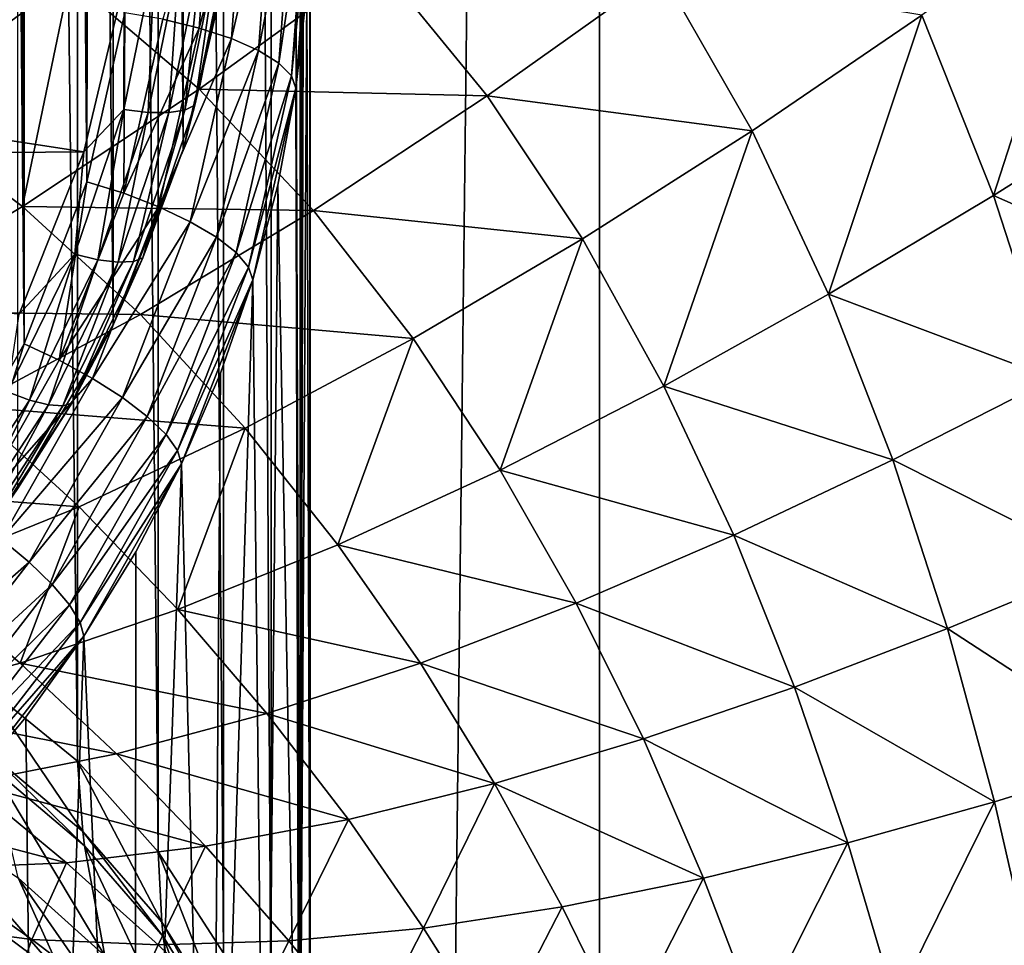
# Model space of a CAD drawing. Header units: millimetres. Extents: x -24 to 24, y 0 to 188.
# Tile 161 of 256: x 14.66 to 17.51, y 112.41 to 115.09. Entities that reach past the tile are written whole.
import ezdxf

# ---------------------------------------------------------------- set-up
doc = ezdxf.new("R2010")
doc.units = ezdxf.units.MM
doc.header["$LTSCALE"] = 58.620611
for name, color, linetype in [('13', 7, 'CONTINUOUS'), ('147', 7, 'CONTINUOUS'), ('149', 7, 'CONTINUOUS'), ('159', 7, 'CONTINUOUS'), ('29', 7, 'CONTINUOUS'), ('31', 7, 'CONTINUOUS'), ('39', 7, 'CONTINUOUS'), ('41', 7, 'CONTINUOUS'), ('47', 7, 'CONTINUOUS'), ('48', 7, 'CONTINUOUS'), ('49', 7, 'CONTINUOUS'), ('50', 7, 'CONTINUOUS'), ('60', 7, 'CONTINUOUS')]:
    doc.layers.add(name, color=color, linetype=linetype)

msp = doc.modelspace()

# ---------------------------------------------------------------- linework, layer by layer
at = {"layer": '13', "color": 7, "linetype": 'CONTINUOUS'}
for points in [[(14.6715, 114.1531, 114.5729), (14.4709, 136.1182, 107.6474), (14.4225, 113.7135, 114.7116), (14.6715, 114.1531, 114.5729)], [(14.5773, 136.0078, 107.6822), (14.4709, 136.1182, 107.6474), (14.6715, 114.1531, 114.5729), (14.5773, 136.0078, 107.6822)], [(14.6731, 135.889, 107.7196), (14.5773, 136.0078, 107.6822), (14.6715, 114.1531, 114.5729), (14.6731, 135.889, 107.7196)], [(14.853, 114.6219, 114.4251), (14.6731, 135.889, 107.7196), (14.6715, 114.1531, 114.5729), (14.853, 114.6219, 114.4251)], [(14.7576, 135.7629, 107.7594), (14.6731, 135.889, 107.7196), (14.853, 114.6219, 114.4251), (14.7576, 135.7629, 107.7594)], [(14.8303, 135.6302, 107.8013), (14.7576, 135.7629, 107.7594), (14.853, 114.6219, 114.4251), (14.8303, 135.6302, 107.8013)], [(14.8906, 135.4918, 107.8449), (14.8303, 135.6302, 107.8013), (14.853, 114.6219, 114.4251), (14.8906, 135.4918, 107.8449)], [(14.9633, 115.1105, 114.2711), (14.8906, 135.4918, 107.8449), (14.853, 114.6219, 114.4251), (14.9633, 115.1105, 114.2711)]]:
    msp.add_3dface(points, dxfattribs=at)
at = {"layer": '147', "color": 7, "linetype": 'CONTINUOUS'}
for points in [[(9.1467, 115.5825, 114.6465), (14.8447, 114.708, 114.9223), (8.2835, 114.6511, 114.9402), (9.1467, 115.5825, 114.6465)], [(14.9608, 115.198, 114.7678), (14.8447, 114.708, 114.9223), (9.1467, 115.5825, 114.6465), (14.9608, 115.198, 114.7678)], [(14.8447, 114.708, 114.9223), (14.6568, 114.2387, 115.0702), (8.2835, 114.6511, 114.9402), (14.8447, 114.708, 114.9223)]]:
    msp.add_3dface(points, dxfattribs=at)
at = {"layer": '149', "color": 7, "linetype": 'CONTINUOUS'}
for points in [[(15.2586, 115.2996, 114.9689), (15.2573, 115.2448, 115.0676), (15.1658, 114.8438, 115.1126), (15.2586, 115.2996, 114.9689)], [(15.2586, 115.2996, 114.9689), (15.1658, 114.8438, 115.1126), (15.2289, 115.2815, 114.8986), (15.2586, 115.2996, 114.9689)], [(15.1816, 115.2688, 114.8375), (15.1368, 114.8292, 115.0413), (15.0906, 114.8219, 114.9784), (15.1816, 115.2688, 114.8375)], [(15.1816, 115.2688, 114.8375), (15.0906, 114.8219, 114.9784), (15.1199, 115.2622, 114.7896), (15.1816, 115.2688, 114.8375)], [(15.2289, 115.2815, 114.8986), (15.1658, 114.8438, 115.1126), (15.1368, 114.8292, 115.0413), (15.2289, 115.2815, 114.8986)], [(15.2289, 115.2815, 114.8986), (15.1368, 114.8292, 115.0413), (15.1816, 115.2688, 114.8375), (15.2289, 115.2815, 114.8986)], [(14.9601, 114.8307, 114.8942), (14.9608, 115.198, 114.7678), (15.048, 115.2622, 114.7582), (14.9601, 114.8307, 114.8942)], [(14.9601, 114.8307, 114.8942), (15.048, 115.2622, 114.7582), (15.0303, 114.8224, 114.9282), (14.9601, 114.8307, 114.8942)], [(15.048, 115.2622, 114.7582), (15.1199, 115.2622, 114.7896), (15.0303, 114.8224, 114.9282), (15.048, 115.2622, 114.7582)], [(15.1199, 115.2622, 114.7896), (15.0906, 114.8219, 114.9784), (15.0303, 114.8224, 114.9282), (15.1199, 115.2622, 114.7896)], [(15.2573, 115.2448, 115.0676), (15.1318, 114.7152, 115.2345), (15.1658, 114.8438, 115.1126), (15.2573, 115.2448, 115.0676)], [(14.8447, 114.708, 114.9223), (14.9608, 115.198, 114.7678), (14.9601, 114.8307, 114.8942), (14.8447, 114.708, 114.9223)], [(15.1658, 114.8438, 115.1126), (15.1318, 114.7152, 115.2345), (15.0155, 114.4022, 115.2518), (15.1658, 114.8438, 115.1126)], [(15.1658, 114.8438, 115.1126), (15.0155, 114.4022, 115.2518), (15.1368, 114.8292, 115.0413), (15.1658, 114.8438, 115.1126)], [(14.8178, 114.4126, 115.026), (14.8447, 114.708, 114.9223), (14.9601, 114.8307, 114.8942), (14.8178, 114.4126, 115.026)], [(14.8178, 114.4126, 115.026), (14.9601, 114.8307, 114.8942), (14.8852, 114.3963, 115.0625), (14.8178, 114.4126, 115.026)], [(14.9601, 114.8307, 114.8942), (15.0303, 114.8224, 114.9282), (14.8852, 114.3963, 115.0625), (14.9601, 114.8307, 114.8942)], [(15.0303, 114.8224, 114.9282), (14.9432, 114.3889, 115.115), (14.8852, 114.3963, 115.0625), (15.0303, 114.8224, 114.9282)], [(15.0906, 114.8219, 114.9784), (14.9432, 114.3889, 115.115), (15.0303, 114.8224, 114.9282), (15.0906, 114.8219, 114.9784)], [(15.0906, 114.8219, 114.9784), (14.9876, 114.3909, 115.1794), (14.9432, 114.3889, 115.115), (15.0906, 114.8219, 114.9784)], [(15.1368, 114.8292, 115.0413), (15.0155, 114.4022, 115.2518), (14.9876, 114.3909, 115.1794), (15.1368, 114.8292, 115.0413)], [(15.1368, 114.8292, 115.0413), (14.9876, 114.3909, 115.1794), (15.0906, 114.8219, 114.9784), (15.1368, 114.8292, 115.0413)], [(14.6568, 114.2387, 115.0702), (14.8447, 114.708, 114.9223), (14.8178, 114.4126, 115.026), (14.6568, 114.2387, 115.0702)], [(15.1318, 114.7152, 115.2345), (14.9287, 114.2081, 115.3944), (15.0155, 114.4022, 115.2518), (15.1318, 114.7152, 115.2345)], [(14.6232, 114.0142, 115.1516), (14.6568, 114.2387, 115.0702), (14.8178, 114.4126, 115.026), (14.6232, 114.0142, 115.1516)], [(14.6232, 114.0142, 115.1516), (14.8178, 114.4126, 115.026), (14.6869, 113.9903, 115.1906), (14.6232, 114.0142, 115.1516)], [(14.8178, 114.4126, 115.026), (14.8852, 114.3963, 115.0625), (14.6869, 113.9903, 115.1906), (14.8178, 114.4126, 115.026)], [(14.8852, 114.3963, 115.0625), (14.7417, 113.9763, 115.2451), (14.6869, 113.9903, 115.1906), (14.8852, 114.3963, 115.0625)], [(14.9432, 114.3889, 115.115), (14.7417, 113.9763, 115.2451), (14.8852, 114.3963, 115.0625), (14.9432, 114.3889, 115.115)], [(14.9432, 114.3889, 115.115), (14.7835, 113.9733, 115.3111), (14.7417, 113.9763, 115.2451), (14.9432, 114.3889, 115.115)], [(14.9876, 114.3909, 115.1794), (14.8099, 113.9814, 115.3845), (14.7835, 113.9733, 115.3111), (14.9876, 114.3909, 115.1794)], [(14.9876, 114.3909, 115.1794), (14.7835, 113.9733, 115.3111), (14.9432, 114.3889, 115.115), (14.9876, 114.3909, 115.1794)], [(15.0155, 114.4022, 115.2518), (14.9287, 114.2081, 115.3944), (14.8099, 113.9814, 115.3845), (15.0155, 114.4022, 115.2518)], [(15.0155, 114.4022, 115.2518), (14.8099, 113.9814, 115.3845), (14.9876, 114.3909, 115.1794), (15.0155, 114.4022, 115.2518)], [(14.9287, 114.2081, 115.3944), (14.6522, 113.7335, 115.5441), (14.8099, 113.9814, 115.3845), (14.9287, 114.2081, 115.3944)], [(14.6232, 114.0142, 115.1516), (14.6869, 113.9903, 115.1906), (14.4381, 113.6103, 115.3104), (14.6232, 114.0142, 115.1516)], [(14.6869, 113.9903, 115.1906), (14.4889, 113.5901, 115.3669), (14.4381, 113.6103, 115.3104), (14.6869, 113.9903, 115.1906)], [(14.7417, 113.9763, 115.2451), (14.4889, 113.5901, 115.3669), (14.6869, 113.9903, 115.1906), (14.7417, 113.9763, 115.2451)], [(14.8099, 113.9814, 115.3845), (14.6522, 113.7335, 115.5441), (14.5521, 113.5876, 115.5087), (14.8099, 113.9814, 115.3845)], [(14.8099, 113.9814, 115.3845), (14.5521, 113.5876, 115.5087), (14.7835, 113.9733, 115.3111), (14.8099, 113.9814, 115.3845)], [(14.7417, 113.9763, 115.2451), (14.5277, 113.5824, 115.4344), (14.4889, 113.5901, 115.3669), (14.7417, 113.9763, 115.2451)], [(14.7835, 113.9733, 115.3111), (14.5277, 113.5824, 115.4344), (14.7417, 113.9763, 115.2451), (14.7835, 113.9733, 115.3111)], [(14.7835, 113.9733, 115.3111), (14.5521, 113.5876, 115.5087), (14.5277, 113.5824, 115.4344), (14.7835, 113.9733, 115.3111)]]:
    msp.add_3dface(points, dxfattribs=at)
at = {"layer": '159', "color": 7, "linetype": 'CONTINUOUS'}
for points in [[(14.9282, 142.25, 204.3355), (15.1318, 114.7152, 115.2345), (15.1318, 142.7581, 204.1753), (14.9282, 142.25, 204.3355)], [(15.1318, 114.7152, 115.2345), (15.2573, 115.2448, 115.0676), (15.1318, 142.7581, 204.1753), (15.1318, 114.7152, 115.2345)], [(14.6522, 141.7764, 204.4848), (14.9287, 114.2081, 115.3944), (14.9282, 142.25, 204.3355), (14.6522, 141.7764, 204.4848)], [(14.9287, 114.2081, 115.3944), (15.1318, 114.7152, 115.2345), (14.9282, 142.25, 204.3355), (14.9287, 114.2081, 115.3944)], [(14.6522, 113.7335, 115.5441), (14.9287, 114.2081, 115.3944), (14.6522, 141.7764, 204.4848), (14.6522, 113.7335, 115.5441)]]:
    msp.add_3dface(points, dxfattribs=at)
at = {"layer": '29', "color": 7, "linetype": 'CONTINUOUS'}
for points in [[(14.8038, 115.2105, 21.9243), (15.1778, 114.8895, 21.646), (15.3249, 115.6199, 21.0089), (14.8038, 115.2105, 21.9243)], [(15.1778, 114.8895, 21.646), (15.6914, 115.2622, 20.7198), (15.3249, 115.6199, 21.0089), (15.1778, 114.8895, 21.646)], [(14.2841, 114.836, 22.8622), (14.8038, 115.2105, 21.9243), (14.3898, 115.4968, 22.2278), (14.2841, 114.836, 22.8622)], [(17.2706, 115.1037, 18.4376), (17.4785, 114.582, 18.2531), (17.7602, 115.4553, 17.564), (17.2706, 115.1037, 18.4376)], [(17.4785, 114.582, 18.2531), (17.9557, 114.8831, 17.3754), (17.7602, 115.4553, 17.564), (17.4785, 114.582, 18.2531)], [(15.1778, 114.8895, 21.646), (16.012, 114.8705, 20.4664), (15.6914, 115.2622, 20.7198), (15.1778, 114.8895, 21.646)], [(16.012, 114.8705, 20.4664), (16.5158, 115.2292, 19.5543), (15.6914, 115.2622, 20.7198), (16.012, 114.8705, 20.4664)], [(14.2841, 114.836, 22.8622), (14.6662, 114.5498, 22.5933), (14.8038, 115.2105, 21.9243), (14.2841, 114.836, 22.8622)], [(14.6662, 114.5498, 22.5933), (15.1778, 114.8895, 21.646), (14.8038, 115.2105, 21.9243), (14.6662, 114.5498, 22.5933)], [(16.012, 114.8705, 20.4664), (16.7794, 114.7695, 19.3334), (16.5158, 115.2292, 19.5543), (16.012, 114.8705, 20.4664)], [(16.7794, 114.7695, 19.3334), (17.2706, 115.1037, 18.4376), (16.5158, 115.2292, 19.5543), (16.7794, 114.7695, 19.3334)], [(16.7794, 114.7695, 19.3334), (17.0007, 114.2966, 19.1514), (17.2706, 115.1037, 18.4376), (16.7794, 114.7695, 19.3334)], [(17.0007, 114.2966, 19.1514), (17.4785, 114.582, 18.2531), (17.2706, 115.1037, 18.4376), (17.0007, 114.2966, 19.1514)], [(14.6662, 114.5498, 22.5933), (15.509, 114.5387, 21.3998), (15.1778, 114.8895, 21.646), (14.6662, 114.5498, 22.5933)], [(15.509, 114.5387, 21.3998), (16.012, 114.8705, 20.4664), (15.1778, 114.8895, 21.646), (15.509, 114.5387, 21.3998)], [(15.509, 114.5387, 21.3998), (16.288, 114.4564, 20.2503), (16.012, 114.8705, 20.4664), (15.509, 114.5387, 21.3998)], [(16.288, 114.4564, 20.2503), (16.7794, 114.7695, 19.3334), (16.012, 114.8705, 20.4664), (16.288, 114.4564, 20.2503)], [(17.4785, 114.582, 18.2531), (18.113, 114.3025, 17.2277), (17.9557, 114.8831, 17.3754), (17.4785, 114.582, 18.2531)], [(14.1584, 114.247, 23.5601), (14.6662, 114.5498, 22.5933), (14.2841, 114.836, 22.8622), (14.1584, 114.247, 23.5601)], [(16.288, 114.4564, 20.2503), (16.5239, 114.0308, 20.0695), (16.7794, 114.7695, 19.3334), (16.288, 114.4564, 20.2503)], [(16.5239, 114.0308, 20.0695), (17.0007, 114.2966, 19.1514), (16.7794, 114.7695, 19.3334), (16.5239, 114.0308, 20.0695)], [(17.0007, 114.2966, 19.1514), (17.6495, 114.0526, 18.106), (17.4785, 114.582, 18.2531), (17.0007, 114.2966, 19.1514)], [(17.6495, 114.0526, 18.106), (18.113, 114.3025, 17.2277), (17.4785, 114.582, 18.2531), (17.6495, 114.0526, 18.106)], [(14.1584, 114.247, 23.5601), (15.0085, 114.2378, 22.353), (14.6662, 114.5498, 22.5933), (14.1584, 114.247, 23.5601)], [(15.0085, 114.2378, 22.353), (15.509, 114.5387, 21.3998), (14.6662, 114.5498, 22.5933), (15.0085, 114.2378, 22.353)], [(15.0085, 114.2378, 22.353), (15.7982, 114.1683, 21.1871), (15.509, 114.5387, 21.3998), (15.0085, 114.2378, 22.353)], [(15.7982, 114.1683, 21.1871), (16.288, 114.4564, 20.2503), (15.509, 114.5387, 21.3998), (15.7982, 114.1683, 21.1871)], [(15.7982, 114.1683, 21.1871), (16.0498, 113.7878, 21.0061), (16.288, 114.4564, 20.2503), (15.7982, 114.1683, 21.1871)], [(16.0498, 113.7878, 21.0061), (16.5239, 114.0308, 20.0695), (16.288, 114.4564, 20.2503), (16.0498, 113.7878, 21.0061)], [(16.5239, 114.0308, 20.0695), (17.1868, 113.817, 19.0036), (17.0007, 114.2966, 19.1514), (16.5239, 114.0308, 20.0695)], [(17.1868, 113.817, 19.0036), (17.6495, 114.0526, 18.106), (17.0007, 114.2966, 19.1514), (17.1868, 113.817, 19.0036)], [(14.5125, 113.9714, 23.3243), (15.0085, 114.2378, 22.353), (14.1584, 114.247, 23.5601), (14.5125, 113.9714, 23.3243)], [(14.5125, 113.9714, 23.3243), (15.3118, 113.9087, 22.1424), (15.0085, 114.2378, 22.353), (14.5125, 113.9714, 23.3243)], [(15.3118, 113.9087, 22.1424), (15.7982, 114.1683, 21.1871), (15.0085, 114.2378, 22.353), (15.3118, 113.9087, 22.1424)], [(15.3118, 113.9087, 22.1424), (15.58, 113.5711, 21.96), (15.7982, 114.1683, 21.1871), (15.3118, 113.9087, 22.1424)], [(15.58, 113.5711, 21.96), (16.0498, 113.7878, 21.0061), (15.7982, 114.1683, 21.1871), (15.58, 113.5711, 21.96)], [(17.1868, 113.817, 19.0036), (17.7913, 113.5137, 17.9889), (17.6495, 114.0526, 18.106), (17.1868, 113.817, 19.0036)], [(16.0498, 113.7878, 21.0061), (16.7263, 113.5992, 19.9196), (16.5239, 114.0308, 20.0695), (16.0498, 113.7878, 21.0061)], [(16.7263, 113.5992, 19.9196), (17.1868, 113.817, 19.0036), (16.5239, 114.0308, 20.0695), (16.7263, 113.5992, 19.9196)], [(14.0227, 113.7431, 24.312), (14.8306, 113.6812, 23.1147), (14.5125, 113.9714, 23.3243), (14.0227, 113.7431, 24.312)], [(14.8306, 113.6812, 23.1147), (15.3118, 113.9087, 22.1424), (14.5125, 113.9714, 23.3243), (14.8306, 113.6812, 23.1147)], [(14.8306, 113.6812, 23.1147), (15.1162, 113.3839, 22.9297), (15.3118, 113.9087, 22.1424), (14.8306, 113.6812, 23.1147)], [(15.1162, 113.3839, 22.9297), (15.58, 113.5711, 21.96), (15.3118, 113.9087, 22.1424), (15.1162, 113.3839, 22.9297)], [(16.7263, 113.5992, 19.9196), (17.3448, 113.3289, 18.883), (17.1868, 113.817, 19.0036), (16.7263, 113.5992, 19.9196)], [(17.3448, 113.3289, 18.883), (17.7913, 113.5137, 17.9889), (17.1868, 113.817, 19.0036), (17.3448, 113.3289, 18.883)], [(15.58, 113.5711, 21.96), (16.2697, 113.4022, 20.8528), (16.0498, 113.7878, 21.0061), (15.58, 113.5711, 21.96)], [(16.2697, 113.4022, 20.8528), (16.7263, 113.5992, 19.9196), (16.0498, 113.7878, 21.0061), (16.2697, 113.4022, 20.8528)], [(14.3564, 113.4892, 24.1023), (14.8306, 113.6812, 23.1147), (14.0227, 113.7431, 24.312), (14.3564, 113.4892, 24.1023)], [(14.3564, 113.4892, 24.1023), (14.6603, 113.2294, 23.9137), (14.8306, 113.6812, 23.1147), (14.3564, 113.4892, 24.1023)], [(14.6603, 113.2294, 23.9137), (15.1162, 113.3839, 22.9297), (14.8306, 113.6812, 23.1147), (14.6603, 113.2294, 23.9137)], [(16.2697, 113.4022, 20.8528), (16.902, 113.1599, 19.7942), (16.7263, 113.5992, 19.9196), (16.2697, 113.4022, 20.8528)], [(16.902, 113.1599, 19.7942), (17.3448, 113.3289, 18.883), (16.7263, 113.5992, 19.9196), (16.902, 113.1599, 19.7942)], [(15.1162, 113.3839, 22.9297), (15.8186, 113.2291, 21.8021), (15.58, 113.5711, 21.96), (15.1162, 113.3839, 22.9297)], [(15.8186, 113.2291, 21.8021), (16.2697, 113.4022, 20.8528), (15.58, 113.5711, 21.96), (15.8186, 113.2291, 21.8021)], [(17.3448, 113.3289, 18.883), (17.9103, 112.9604, 17.8949), (17.7913, 113.5137, 17.9889), (17.3448, 113.3289, 18.883)], [(14.2138, 113.1104, 24.9103), (14.6603, 113.2294, 23.9137), (14.3564, 113.4892, 24.1023), (14.2138, 113.1104, 24.9103)], [(14.6603, 113.2294, 23.9137), (15.3744, 113.083, 22.7662), (15.1162, 113.3839, 22.9297), (14.6603, 113.2294, 23.9137)], [(15.3744, 113.083, 22.7662), (15.8186, 113.2291, 21.8021), (15.1162, 113.3839, 22.9297), (15.3744, 113.083, 22.7662)], [(15.8186, 113.2291, 21.8021), (16.4643, 113.0098, 20.7213), (16.2697, 113.4022, 20.8528), (15.8186, 113.2291, 21.8021)], [(16.4643, 113.0098, 20.7213), (16.902, 113.1599, 19.7942), (16.2697, 113.4022, 20.8528), (16.4643, 113.0098, 20.7213)], [(16.902, 113.1599, 19.7942), (17.4807, 112.8276, 18.7832), (17.3448, 113.3289, 18.883), (16.902, 113.1599, 19.7942)], [(17.4807, 112.8276, 18.7832), (17.9103, 112.9604, 17.8949), (17.3448, 113.3289, 18.883), (17.4807, 112.8276, 18.7832)], [(14.2138, 113.1104, 24.9103), (14.9389, 112.9666, 23.7435), (14.6603, 113.2294, 23.9137), (14.2138, 113.1104, 24.9103)], [(14.9389, 112.9666, 23.7435), (15.3744, 113.083, 22.7662), (14.6603, 113.2294, 23.9137), (14.9389, 112.9666, 23.7435)], [(15.3744, 113.083, 22.7662), (16.0333, 112.8812, 21.6633), (15.8186, 113.2291, 21.8021), (15.3744, 113.083, 22.7662)], [(16.0333, 112.8812, 21.6633), (16.4643, 113.0098, 20.7213), (15.8186, 113.2291, 21.8021), (16.0333, 112.8812, 21.6633)], [(16.4643, 113.0098, 20.7213), (17.0564, 112.7088, 19.6872), (16.902, 113.1599, 19.7942), (16.4643, 113.0098, 20.7213)], [(17.0564, 112.7088, 19.6872), (17.4807, 112.8276, 18.7832), (16.902, 113.1599, 19.7942), (17.0564, 112.7088, 19.6872)], [(14.5136, 112.8826, 24.7325), (14.9389, 112.9666, 23.7435), (14.2138, 113.1104, 24.9103), (14.5136, 112.8826, 24.7325)], [(14.9389, 112.9666, 23.7435), (15.6103, 112.7769, 22.619), (15.3744, 113.083, 22.7662), (14.9389, 112.9666, 23.7435)], [(15.6103, 112.7769, 22.619), (16.0333, 112.8812, 21.6633), (15.3744, 113.083, 22.7662), (15.6103, 112.7769, 22.619)], [(16.0333, 112.8812, 21.6633), (16.6387, 112.6068, 20.6059), (16.4643, 113.0098, 20.7213), (16.0333, 112.8812, 21.6633)], [(16.6387, 112.6068, 20.6059), (17.0564, 112.7088, 19.6872), (16.4643, 113.0098, 20.7213), (16.6387, 112.6068, 20.6059)], [(14.5136, 112.8826, 24.7325), (15.1968, 112.6994, 23.5869), (14.9389, 112.9666, 23.7435), (14.5136, 112.8826, 24.7325)], [(15.1968, 112.6994, 23.5869), (15.6103, 112.7769, 22.619), (14.9389, 112.9666, 23.7435), (15.1968, 112.6994, 23.5869)], [(17.4807, 112.8276, 18.7832), (17.599, 112.3135, 18.6993), (17.9103, 112.9604, 17.8949), (17.4807, 112.8276, 18.7832)], [(14.1001, 112.8336, 25.7315), (14.7943, 112.6512, 24.5656), (14.5136, 112.8826, 24.7325), (14.1001, 112.8336, 25.7315)], [(14.7943, 112.6512, 24.5656), (15.1968, 112.6994, 23.5869), (14.5136, 112.8826, 24.7325), (14.7943, 112.6512, 24.5656)], [(15.6103, 112.7769, 22.619), (15.8281, 112.4626, 22.4834), (16.0333, 112.8812, 21.6633), (15.6103, 112.7769, 22.619)], [(15.8281, 112.4626, 22.4834), (16.2288, 112.524, 21.5384), (16.0333, 112.8812, 21.6633), (15.8281, 112.4626, 22.4834)], [(16.2288, 112.524, 21.5384), (16.6387, 112.6068, 20.6059), (16.0333, 112.8812, 21.6633), (16.2288, 112.524, 21.5384)], [(14.4043, 112.6344, 25.5536), (14.7943, 112.6512, 24.5656), (14.1001, 112.8336, 25.7315), (14.4043, 112.6344, 25.5536)], [(17.0564, 112.7088, 19.6872), (17.1939, 112.2462, 19.5942), (17.4807, 112.8276, 18.7832), (17.0564, 112.7088, 19.6872)], [(17.1939, 112.2462, 19.5942), (17.599, 112.3135, 18.6993), (17.4807, 112.8276, 18.7832), (17.1939, 112.2462, 19.5942)], [(15.1968, 112.6994, 23.5869), (15.4378, 112.4251, 23.4396), (15.6103, 112.7769, 22.619), (15.1968, 112.6994, 23.5869)], [(15.4378, 112.4251, 23.4396), (15.8281, 112.4626, 22.4834), (15.6103, 112.7769, 22.619), (15.4378, 112.4251, 23.4396)], [(14.7943, 112.6512, 24.5656), (15.0594, 112.4136, 24.4059), (15.1968, 112.6994, 23.5869), (14.7943, 112.6512, 24.5656)], [(15.0594, 112.4136, 24.4059), (15.4378, 112.4251, 23.4396), (15.1968, 112.6994, 23.5869), (15.0594, 112.4136, 24.4059)], [(16.6387, 112.6068, 20.6059), (16.7967, 112.1934, 20.5025), (17.0564, 112.7088, 19.6872), (16.6387, 112.6068, 20.6059)], [(16.7967, 112.1934, 20.5025), (17.1939, 112.2462, 19.5942), (17.0564, 112.7088, 19.6872), (16.7967, 112.1934, 20.5025)], [(14.4043, 112.6344, 25.5536), (14.694, 112.4299, 25.3806), (14.7943, 112.6512, 24.5656), (14.4043, 112.6344, 25.5536)], [(14.694, 112.4299, 25.3806), (15.0594, 112.4136, 24.4059), (14.7943, 112.6512, 24.5656), (14.694, 112.4299, 25.3806)], [(14.3428, 112.4761, 26.3624), (14.694, 112.4299, 25.3806), (14.4043, 112.6344, 25.5536), (14.3428, 112.4761, 26.3624)], [(16.2288, 112.524, 21.5384), (16.4088, 112.1574, 21.4234), (16.6387, 112.6068, 20.6059), (16.2288, 112.524, 21.5384)], [(16.4088, 112.1574, 21.4234), (16.7967, 112.1934, 20.5025), (16.6387, 112.6068, 20.6059), (16.4088, 112.1574, 21.4234)], [(15.8281, 112.4626, 22.4834), (16.0311, 112.1402, 22.3558), (16.2288, 112.524, 21.5384), (15.8281, 112.4626, 22.4834)], [(16.0311, 112.1402, 22.3558), (16.4088, 112.1574, 21.4234), (16.2288, 112.524, 21.5384), (16.0311, 112.1402, 22.3558)], [(14.3428, 112.4761, 26.3624), (14.6463, 112.2963, 26.1758), (14.694, 112.4299, 25.3806), (14.3428, 112.4761, 26.3624)], [(15.4378, 112.4251, 23.4396), (15.6649, 112.1436, 23.2985), (15.8281, 112.4626, 22.4834), (15.4378, 112.4251, 23.4396)], [(15.6649, 112.1436, 23.2985), (16.0311, 112.1402, 22.3558), (15.8281, 112.4626, 22.4834), (15.6649, 112.1436, 23.2985)], [(14.6463, 112.2963, 26.1758), (14.9714, 112.22, 25.2098), (14.694, 112.4299, 25.3806), (14.6463, 112.2963, 26.1758)], [(14.694, 112.4299, 25.3806), (14.9714, 112.22, 25.2098), (15.0594, 112.4136, 24.4059), (14.694, 112.4299, 25.3806)], [(14.9714, 112.22, 25.2098), (15.3113, 112.1697, 24.2502), (15.0594, 112.4136, 24.4059), (14.9714, 112.22, 25.2098)], [(15.0594, 112.4136, 24.4059), (15.3113, 112.1697, 24.2502), (15.4378, 112.4251, 23.4396), (15.0594, 112.4136, 24.4059)], [(15.3113, 112.1697, 24.2502), (15.6649, 112.1436, 23.2985), (15.4378, 112.4251, 23.4396), (15.3113, 112.1697, 24.2502)]]:
    msp.add_3dface(points, dxfattribs=at)
at = {"layer": '31', "color": 7, "linetype": 'CONTINUOUS'}
for points in [[(16.3371, 0.5, -17.921), (14.6139, 0.5, -19.3519), (16.3371, 148, -17.921), (16.3371, 0.5, -17.921)], [(16.3371, 148, -17.921), (14.6139, 0.5, -19.3519), (14.6139, 148, -19.3519), (16.3371, 148, -17.921)], [(17.921, 0.5, -16.3371), (16.3371, 0.5, -17.921), (17.921, 148, -16.3371), (17.921, 0.5, -16.3371)], [(17.921, 148, -16.3371), (16.3371, 0.5, -17.921), (16.3371, 148, -17.921), (17.921, 148, -16.3371)]]:
    msp.add_3dface(points, dxfattribs=at)
at = {"layer": '39', "color": 7, "linetype": 'CONTINUOUS'}
for points in [[(15.4998, 128.7754, 88.5988), (15.5, 134.7522, 107.5538), (15.4999, 111.5043, 100.8718), (15.4998, 128.7754, 88.5988)], [(15.5, 134.7522, 107.5538), (15.5, 125.1857, 110.5701), (15.4999, 111.8318, 101.9307), (15.5, 134.7522, 107.5538)], [(15.4999, 111.5043, 100.8718), (15.5, 134.7522, 107.5538), (15.4999, 111.8318, 101.9307), (15.4999, 111.5043, 100.8718)], [(15.4992, 122.8854, 69.9195), (15.4998, 128.7754, 88.5988), (15.4995, 104.5686, 78.5114), (15.4992, 122.8854, 69.9195)], [(15.4995, 104.5686, 78.5114), (15.4998, 128.7754, 88.5988), (15.4995, 104.7972, 79.2397), (15.4995, 104.5686, 78.5114)], [(15.4995, 104.7972, 79.2397), (15.4998, 128.7754, 88.5988), (15.4997, 107.972, 89.4347), (15.4995, 104.7972, 79.2397)], [(15.4997, 107.972, 89.4347), (15.4998, 128.7754, 88.5988), (15.4997, 108.2169, 90.225), (15.4997, 107.972, 89.4347)], [(15.4997, 108.2169, 90.225), (15.4998, 128.7754, 88.5988), (15.4999, 111.5043, 100.8718), (15.4997, 108.2169, 90.225)], [(15.5, 125.1857, 110.5701), (15.5, 115.4563, 113.6378), (15.4999, 111.8318, 101.9307), (15.5, 125.1857, 110.5701)], [(15.4988, 111.3936, 33.4735), (15.4992, 122.8854, 69.9195), (15.4998, 89.5633, 35.9656), (15.4988, 111.3936, 33.4735)], [(15.4991, 95.492, 50.8037), (15.4992, 122.8854, 69.9195), (15.499, 96.2628, 52.9651), (15.4991, 95.492, 50.8037)], [(15.499, 96.2628, 52.9651), (15.4992, 122.8854, 69.9195), (15.499, 97.0337, 55.2131), (15.499, 96.2628, 52.9651)], [(15.499, 97.0337, 55.2131), (15.4992, 122.8854, 69.9195), (15.4991, 99.4407, 62.4756), (15.499, 97.0337, 55.2131)], [(15.4992, 93.9049, 46.6105), (15.4992, 122.8854, 69.9195), (15.4991, 94.7119, 48.7017), (15.4992, 93.9049, 46.6105)], [(15.4991, 94.7119, 48.7017), (15.4992, 122.8854, 69.9195), (15.4991, 94.9597, 49.3606), (15.4991, 94.7119, 48.7017)], [(15.4991, 94.9597, 49.3606), (15.4992, 122.8854, 69.9195), (15.4991, 95.492, 50.8037), (15.4991, 94.9597, 49.3606)], [(15.4991, 99.4407, 62.4756), (15.4992, 122.8854, 69.9195), (15.4992, 100.8316, 66.7574), (15.4991, 99.4407, 62.4756)], [(15.4998, 89.5633, 35.9656), (15.4992, 122.8854, 69.9195), (15.4997, 90.3454, 37.9242), (15.4998, 89.5633, 35.9656)], [(15.4997, 90.3454, 37.9242), (15.4992, 122.8854, 69.9195), (15.4995, 91.1703, 39.928), (15.4997, 90.3454, 37.9242)], [(15.4995, 91.1703, 39.928), (15.4992, 122.8854, 69.9195), (15.4994, 92.0815, 42.1221), (15.4995, 91.1703, 39.928)], [(15.4994, 92.0815, 42.1221), (15.4992, 122.8854, 69.9195), (15.4993, 92.6952, 43.6047), (15.4994, 92.0815, 42.1221)], [(15.4993, 92.6952, 43.6047), (15.4992, 122.8854, 69.9195), (15.4993, 93.0162, 44.3919), (15.4993, 92.6952, 43.6047)], [(15.4993, 93.0162, 44.3919), (15.4992, 122.8854, 69.9195), (15.4992, 93.9049, 46.6105), (15.4993, 93.0162, 44.3919)], [(15.4992, 100.8316, 66.7574), (15.4992, 122.8854, 69.9195), (15.4992, 101.9739, 70.3159), (15.4992, 100.8316, 66.7574)], [(15.4992, 101.9739, 70.3159), (15.4992, 122.8854, 69.9195), (15.4995, 104.5686, 78.5114), (15.4992, 101.9739, 70.3159)]]:
    msp.add_3dface(points, dxfattribs=at)
at = {"layer": '41', "color": 7, "linetype": 'CONTINUOUS'}
for points in [[(15.4999, 111.8318, 101.9307), (15.5, 115.4563, 113.6378), (15.4895, 115.1731, 113.727), (15.4999, 111.8318, 101.9307)], [(15.4895, 115.1731, 113.727), (15.4583, 114.893, 113.8151), (15.4677, 111.3512, 102.1372), (15.4895, 115.1731, 113.727)], [(15.4999, 111.8318, 101.9307), (15.4895, 115.1731, 113.727), (15.4677, 111.3512, 102.1372), (15.4999, 111.8318, 101.9307)], [(15.4583, 114.893, 113.8151), (15.4057, 114.612, 113.9035), (15.4677, 111.3512, 102.1372), (15.4583, 114.893, 113.8151)], [(15.4057, 114.612, 113.9035), (15.3332, 114.3384, 113.9897), (15.3712, 110.8615, 102.2884), (15.4057, 114.612, 113.9035)], [(15.4677, 111.3512, 102.1372), (15.4057, 114.612, 113.9035), (15.3712, 110.8615, 102.2884), (15.4677, 111.3512, 102.1372)], [(15.3332, 114.3384, 113.9897), (15.2397, 114.0677, 114.0749), (15.2119, 110.3869, 102.4349), (15.3332, 114.3384, 113.9897)], [(15.3712, 110.8615, 102.2884), (15.3332, 114.3384, 113.9897), (15.2119, 110.3869, 102.4349), (15.3712, 110.8615, 102.2884)], [(15.2397, 114.0677, 114.0749), (15.1272, 113.8061, 114.1572), (15.2119, 110.3869, 102.4349), (15.2397, 114.0677, 114.0749)], [(15.1272, 113.8061, 114.1572), (14.9948, 113.5513, 114.2375), (14.9923, 109.9349, 102.5744), (15.1272, 113.8061, 114.1572)], [(15.2119, 110.3869, 102.4349), (15.1272, 113.8061, 114.1572), (14.9923, 109.9349, 102.5744), (15.2119, 110.3869, 102.4349)], [(14.9948, 113.5513, 114.2375), (14.8444, 113.307, 114.3144), (14.9923, 109.9349, 102.5744), (14.9948, 113.5513, 114.2375)], [(14.8444, 113.307, 114.3144), (14.6759, 113.0729, 114.388), (14.7158, 109.5124, 102.7049), (14.8444, 113.307, 114.3144)], [(14.9923, 109.9349, 102.5744), (14.8444, 113.307, 114.3144), (14.7158, 109.5124, 102.7049), (14.9923, 109.9349, 102.5744)], [(14.6759, 113.0729, 114.388), (14.4906, 112.8509, 114.4579), (14.7158, 109.5124, 102.7049), (14.6759, 113.0729, 114.388)], [(14.7158, 109.5124, 102.7049), (14.4906, 112.8509, 114.4579), (14.3865, 109.1259, 102.8242), (14.7158, 109.5124, 102.7049)]]:
    msp.add_3dface(points, dxfattribs=at)
at = {"layer": '47', "color": 7, "linetype": 'CONTINUOUS'}
for points in [[(14.5511, 113.169, 32.9137), (14.5516, 136.527, 106.9942), (14.8256, 112.9454, 32.9842), (14.5511, 113.169, 32.9137)], [(14.5516, 136.527, 106.9942), (14.8261, 136.3035, 107.0647), (14.8256, 112.9454, 32.9842), (14.5516, 136.527, 106.9942)], [(14.8256, 112.9454, 32.9842), (14.8261, 136.3035, 107.0647), (15.0599, 112.6835, 33.0668), (14.8256, 112.9454, 32.9842)], [(14.8261, 136.3035, 107.0647), (15.0606, 136.0417, 107.1472), (15.0599, 112.6835, 33.0668), (14.8261, 136.3035, 107.0647)], [(15.0599, 112.6835, 33.0668), (15.0606, 136.0417, 107.1472), (15.2485, 112.3899, 33.1594), (15.0599, 112.6835, 33.0668)], [(15.0606, 136.0417, 107.1472), (15.2495, 135.7477, 107.2399), (15.2485, 112.3899, 33.1594), (15.0606, 136.0417, 107.1472)], [(15.2485, 112.3899, 33.1594), (15.2495, 135.7477, 107.2399), (15.3865, 112.0717, 33.2597), (15.2485, 112.3899, 33.1594)], [(15.2495, 135.7477, 107.2399), (15.3876, 135.4296, 107.3402), (15.3865, 112.0717, 33.2597), (15.2495, 135.7477, 107.2399)], [(15.3865, 112.0717, 33.2597), (15.3876, 135.4296, 107.3402), (15.4707, 111.7369, 33.3653), (15.3865, 112.0717, 33.2597)], [(15.3876, 135.4296, 107.3402), (15.4718, 135.0949, 107.4458), (15.4707, 111.7369, 33.3653), (15.3876, 135.4296, 107.3402)], [(15.4718, 135.0949, 107.4458), (15.5, 134.7522, 107.5538), (15.4707, 111.7369, 33.3653), (15.4718, 135.0949, 107.4458)], [(15.5, 134.7522, 107.5538), (15.4998, 128.7754, 88.5988), (15.4707, 111.7369, 33.3653), (15.5, 134.7522, 107.5538)], [(15.4998, 128.7754, 88.5988), (15.4992, 122.8854, 69.9195), (15.4707, 111.7369, 33.3653), (15.4998, 128.7754, 88.5988)], [(15.4992, 122.8854, 69.9195), (15.4988, 111.3936, 33.4735), (15.4707, 111.7369, 33.3653), (15.4992, 122.8854, 69.9195)]]:
    msp.add_3dface(points, dxfattribs=at)
at = {"layer": '48', "color": 7, "linetype": 'CONTINUOUS'}
for points in [[(14.5511, 113.169, 32.9137), (14.8256, 112.9454, 32.9842), (14.8409, 112.7423, 32.3664), (14.5511, 113.169, 32.9137)], [(14.5722, 112.9676, 32.3013), (14.5511, 113.169, 32.9137), (14.8409, 112.7423, 32.3664), (14.5722, 112.9676, 32.3013)], [(14.8256, 112.9454, 32.9842), (15.0599, 112.6835, 33.0668), (15.0702, 112.4798, 32.4423), (14.8256, 112.9454, 32.9842)], [(14.8409, 112.7423, 32.3664), (14.8256, 112.9454, 32.9842), (15.0702, 112.4798, 32.4423), (14.8409, 112.7423, 32.3664)], [(15.0599, 112.6835, 33.0668), (15.2485, 112.3899, 33.1594), (15.2544, 112.1865, 32.5272), (15.0599, 112.6835, 33.0668)], [(15.0702, 112.4798, 32.4423), (15.0599, 112.6835, 33.0668), (15.2544, 112.1865, 32.5272), (15.0702, 112.4798, 32.4423)]]:
    msp.add_3dface(points, dxfattribs=at)
at = {"layer": '49', "color": 7, "linetype": 'CONTINUOUS'}
for points in [[(14.5722, 112.9676, 32.3013), (14.8409, 112.7423, 32.3664), (14.8457, 112.7003, 32.2369), (14.5722, 112.9676, 32.3013)], [(14.5785, 112.9259, 32.1722), (14.5722, 112.9676, 32.3013), (14.8457, 112.7003, 32.2369), (14.5785, 112.9259, 32.1722)], [(14.8409, 112.7423, 32.3664), (15.0702, 112.4798, 32.4423), (15.0736, 112.4378, 32.3119), (14.8409, 112.7423, 32.3664)], [(14.8457, 112.7003, 32.2369), (14.8409, 112.7423, 32.3664), (15.0736, 112.4378, 32.3119), (14.8457, 112.7003, 32.2369)], [(15.0702, 112.4798, 32.4423), (15.2544, 112.1865, 32.5272), (15.2567, 112.1445, 32.3955), (15.0702, 112.4798, 32.4423)], [(15.0736, 112.4378, 32.3119), (15.0702, 112.4798, 32.4423), (15.2567, 112.1445, 32.3955), (15.0736, 112.4378, 32.3119)]]:
    msp.add_3dface(points, dxfattribs=at)
at = {"layer": '50', "color": 7, "linetype": 'CONTINUOUS'}
for points in [[(14.5785, 112.9259, 32.1722), (14.8457, 112.7003, 32.2369), (14.9049, 112.3822, 31.18), (14.5785, 112.9259, 32.1722)], [(14.5785, 112.9259, 32.1722), (14.9049, 112.3822, 31.18), (14.6537, 112.6079, 31.1198), (14.5785, 112.9259, 32.1722)], [(14.7863, 112.3154, 30.0612), (14.5267, 112.5071, 30.0115), (14.3706, 112.7945, 31.0678), (14.7863, 112.3154, 30.0612)], [(14.6537, 112.6079, 31.1198), (14.7863, 112.3154, 30.0612), (14.3706, 112.7945, 31.0678), (14.6537, 112.6079, 31.1198)], [(14.8457, 112.7003, 32.2369), (15.0736, 112.4378, 32.3119), (15.1185, 112.1224, 31.2469), (14.8457, 112.7003, 32.2369)], [(14.8457, 112.7003, 32.2369), (15.1185, 112.1224, 31.2469), (14.9049, 112.3822, 31.18), (14.8457, 112.7003, 32.2369)], [(15.0154, 112.089, 30.1154), (14.7863, 112.3154, 30.0612), (14.6537, 112.6079, 31.1198), (15.0154, 112.089, 30.1154)], [(14.9049, 112.3822, 31.18), (15.0154, 112.089, 30.1154), (14.6537, 112.6079, 31.1198), (14.9049, 112.3822, 31.18)], [(14.8184, 112.1831, 28.9675), (14.543, 112.3747, 28.9187), (14.5267, 112.5071, 30.0115), (14.8184, 112.1831, 28.9675)], [(14.7863, 112.3154, 30.0612), (14.8184, 112.1831, 28.9675), (14.5267, 112.5071, 30.0115), (14.7863, 112.3154, 30.0612)], [(15.0736, 112.4378, 32.3119), (15.2567, 112.1445, 32.3955), (15.2899, 111.8342, 31.3192), (15.0736, 112.4378, 32.3119)], [(15.0736, 112.4378, 32.3119), (15.2899, 111.8342, 31.3192), (15.1185, 112.1224, 31.2469), (15.0736, 112.4378, 32.3119)]]:
    msp.add_3dface(points, dxfattribs=at)
at = {"layer": '60', "color": 7, "linetype": 'CONTINUOUS'}
for points in [[(15.2169, 115.5917, 114.0674), (15.0734, 115.0918, 114.2638), (15.1781, 115.0665, 114.233), (15.2169, 115.5917, 114.0674)], [(15.3117, 115.5738, 114.0106), (15.2169, 115.5917, 114.0674), (15.1781, 115.0665, 114.233), (15.3117, 115.5738, 114.0106)], [(15.3117, 115.5738, 114.0106), (15.1781, 115.0665, 114.233), (15.272, 115.0359, 114.1802), (15.3117, 115.5738, 114.0106)], [(15.3909, 115.55, 113.9351), (15.3117, 115.5738, 114.0106), (15.272, 115.0359, 114.1802), (15.3909, 115.55, 113.9351)], [(15.3909, 115.55, 113.9351), (15.272, 115.0359, 114.1802), (15.3504, 115.0014, 114.108), (15.3909, 115.55, 113.9351)], [(15.4505, 115.5215, 113.8447), (15.3909, 115.55, 113.9351), (15.3504, 115.0014, 114.108), (15.4505, 115.5215, 113.8447)], [(15.4505, 115.5215, 113.8447), (15.3504, 115.0014, 114.108), (15.4093, 114.9649, 114.02), (15.4505, 115.5215, 113.8447)], [(15.4875, 115.4897, 113.7439), (15.4505, 115.5215, 113.8447), (15.4093, 114.9649, 114.02), (15.4875, 115.4897, 113.7439)], [(15.4875, 115.4897, 113.7439), (15.4093, 114.9649, 114.02), (15.4459, 114.9282, 113.9207), (15.4875, 115.4897, 113.7439)], [(15.5, 115.4563, 113.6378), (15.4875, 115.4897, 113.7439), (15.4459, 114.9282, 113.9207), (15.5, 115.4563, 113.6378)], [(15.4583, 114.893, 113.8151), (15.5, 115.4563, 113.6378), (15.4459, 114.9282, 113.9207), (15.4583, 114.893, 113.8151)], [(15.5, 115.4563, 113.6378), (15.4583, 114.893, 113.8151), (15.4895, 115.1731, 113.727), (15.5, 115.4563, 113.6378)], [(14.9633, 115.1105, 114.2711), (14.853, 114.6219, 114.4251), (14.9599, 114.5885, 114.4225), (14.9633, 115.1105, 114.2711)], [(14.9633, 115.1105, 114.2711), (14.9599, 114.5885, 114.4225), (15.0734, 115.0918, 114.2638), (14.9633, 115.1105, 114.2711)], [(15.0734, 115.0918, 114.2638), (14.9599, 114.5885, 114.4225), (15.1781, 115.0665, 114.233), (15.0734, 115.0918, 114.2638)], [(14.9599, 114.5885, 114.4225), (15.0615, 114.5493, 114.3961), (15.1781, 115.0665, 114.233), (14.9599, 114.5885, 114.4225)], [(15.1781, 115.0665, 114.233), (15.0615, 114.5493, 114.3961), (15.272, 115.0359, 114.1802), (15.1781, 115.0665, 114.233)], [(15.0615, 114.5493, 114.3961), (15.1526, 114.5061, 114.3471), (15.272, 115.0359, 114.1802), (15.0615, 114.5493, 114.3961)], [(15.272, 115.0359, 114.1802), (15.1526, 114.5061, 114.3471), (15.3504, 115.0014, 114.108), (15.272, 115.0359, 114.1802)], [(15.1526, 114.5061, 114.3471), (15.2286, 114.4612, 114.2782), (15.3504, 115.0014, 114.108), (15.1526, 114.5061, 114.3471)], [(15.3504, 115.0014, 114.108), (15.2286, 114.4612, 114.2782), (15.4093, 114.9649, 114.02), (15.3504, 115.0014, 114.108)], [(15.2286, 114.4612, 114.2782), (15.2858, 114.4168, 114.1926), (15.4093, 114.9649, 114.02), (15.2286, 114.4612, 114.2782)], [(15.4093, 114.9649, 114.02), (15.2858, 114.4168, 114.1926), (15.4459, 114.9282, 113.9207), (15.4093, 114.9649, 114.02)], [(15.2858, 114.4168, 114.1926), (15.3212, 114.3751, 114.0949), (15.4459, 114.9282, 113.9207), (15.2858, 114.4168, 114.1926)], [(15.3212, 114.3751, 114.0949), (15.4583, 114.893, 113.8151), (15.4459, 114.9282, 113.9207), (15.3212, 114.3751, 114.0949)], [(15.3332, 114.3384, 113.9897), (15.4583, 114.893, 113.8151), (15.3212, 114.3751, 114.0949), (15.3332, 114.3384, 113.9897)], [(15.3332, 114.3384, 113.9897), (15.4057, 114.612, 113.9035), (15.4583, 114.893, 113.8151), (15.3332, 114.3384, 113.9897)], [(14.853, 114.6219, 114.4251), (14.6715, 114.1531, 114.5729), (14.773, 114.1056, 114.5748), (14.853, 114.6219, 114.4251)], [(14.853, 114.6219, 114.4251), (14.773, 114.1056, 114.5748), (14.9599, 114.5885, 114.4225), (14.853, 114.6219, 114.4251)], [(14.9599, 114.5885, 114.4225), (14.773, 114.1056, 114.5748), (15.0615, 114.5493, 114.3961), (14.9599, 114.5885, 114.4225)], [(14.773, 114.1056, 114.5748), (14.8694, 114.0529, 114.5525), (15.0615, 114.5493, 114.3961), (14.773, 114.1056, 114.5748)], [(15.0615, 114.5493, 114.3961), (14.8694, 114.0529, 114.5525), (15.1526, 114.5061, 114.3471), (15.0615, 114.5493, 114.3961)], [(14.8694, 114.0529, 114.5525), (14.9559, 113.9977, 114.5073), (15.1526, 114.5061, 114.3471), (14.8694, 114.0529, 114.5525)], [(15.1526, 114.5061, 114.3471), (14.9559, 113.9977, 114.5073), (15.2286, 114.4612, 114.2782), (15.1526, 114.5061, 114.3471)], [(14.9559, 113.9977, 114.5073), (15.028, 113.9427, 114.4415), (15.2286, 114.4612, 114.2782), (14.9559, 113.9977, 114.5073)], [(15.2286, 114.4612, 114.2782), (15.028, 113.9427, 114.4415), (15.2858, 114.4168, 114.1926), (15.2286, 114.4612, 114.2782)], [(15.028, 113.9427, 114.4415), (15.0823, 113.8908, 114.3583), (15.2858, 114.4168, 114.1926), (15.028, 113.9427, 114.4415)], [(15.2858, 114.4168, 114.1926), (15.0823, 113.8908, 114.3583), (15.3212, 114.3751, 114.0949), (15.2858, 114.4168, 114.1926)], [(15.0823, 113.8908, 114.3583), (15.1159, 113.8445, 114.2619), (15.3212, 114.3751, 114.0949), (15.0823, 113.8908, 114.3583)], [(15.1159, 113.8445, 114.2619), (15.3332, 114.3384, 113.9897), (15.3212, 114.3751, 114.0949), (15.1159, 113.8445, 114.2619)], [(15.1272, 113.8061, 114.1572), (15.3332, 114.3384, 113.9897), (15.1159, 113.8445, 114.2619), (15.1272, 113.8061, 114.1572)], [(15.1272, 113.8061, 114.1572), (15.2397, 114.0677, 114.0749), (15.3332, 114.3384, 113.9897), (15.1272, 113.8061, 114.1572)], [(14.6715, 114.1531, 114.5729), (14.4225, 113.7135, 114.7116), (14.5165, 113.6527, 114.7176), (14.6715, 114.1531, 114.5729)], [(14.6715, 114.1531, 114.5729), (14.5165, 113.6527, 114.7176), (14.773, 114.1056, 114.5748), (14.6715, 114.1531, 114.5729)], [(14.773, 114.1056, 114.5748), (14.5165, 113.6527, 114.7176), (14.8694, 114.0529, 114.5525), (14.773, 114.1056, 114.5748)], [(14.5165, 113.6527, 114.7176), (14.6058, 113.5874, 114.6993), (14.8694, 114.0529, 114.5525), (14.5165, 113.6527, 114.7176)], [(14.8694, 114.0529, 114.5525), (14.6058, 113.5874, 114.6993), (14.9559, 113.9977, 114.5073), (14.8694, 114.0529, 114.5525)], [(14.6058, 113.5874, 114.6993), (14.6858, 113.5209, 114.6576), (14.9559, 113.9977, 114.5073), (14.6058, 113.5874, 114.6993)], [(14.9559, 113.9977, 114.5073), (14.6858, 113.5209, 114.6576), (15.028, 113.9427, 114.4415), (14.9559, 113.9977, 114.5073)], [(14.6858, 113.5209, 114.6576), (14.7527, 113.4565, 114.5947), (15.028, 113.9427, 114.4415), (14.6858, 113.5209, 114.6576)], [(15.028, 113.9427, 114.4415), (14.7527, 113.4565, 114.5947), (15.0823, 113.8908, 114.3583), (15.028, 113.9427, 114.4415)], [(14.7527, 113.4565, 114.5947), (14.8029, 113.3975, 114.5137), (15.0823, 113.8908, 114.3583), (14.7527, 113.4565, 114.5947)], [(15.0823, 113.8908, 114.3583), (14.8029, 113.3975, 114.5137), (15.1159, 113.8445, 114.2619), (15.0823, 113.8908, 114.3583)], [(14.8029, 113.3975, 114.5137), (14.834, 113.3468, 114.4186), (15.1159, 113.8445, 114.2619), (14.8029, 113.3975, 114.5137)], [(14.834, 113.3468, 114.4186), (15.1272, 113.8061, 114.1572), (15.1159, 113.8445, 114.2619), (14.834, 113.3468, 114.4186)], [(14.8444, 113.307, 114.3144), (15.1272, 113.8061, 114.1572), (14.834, 113.3468, 114.4186), (14.8444, 113.307, 114.3144)], [(14.8444, 113.307, 114.3144), (14.9948, 113.5513, 114.2375), (15.1272, 113.8061, 114.1572), (14.8444, 113.307, 114.3144)], [(14.6058, 113.5874, 114.6993), (14.2758, 113.1621, 114.8333), (14.6858, 113.5209, 114.6576), (14.6058, 113.5874, 114.6993)], [(14.2758, 113.1621, 114.8333), (14.3479, 113.0853, 114.7949), (14.6858, 113.5209, 114.6576), (14.2758, 113.1621, 114.8333)], [(14.6858, 113.5209, 114.6576), (14.3479, 113.0853, 114.7949), (14.7527, 113.4565, 114.5947), (14.6858, 113.5209, 114.6576)], [(14.3479, 113.0853, 114.7949), (14.4081, 113.0123, 114.7347), (14.7527, 113.4565, 114.5947), (14.3479, 113.0853, 114.7949)], [(14.7527, 113.4565, 114.5947), (14.4081, 113.0123, 114.7347), (14.8029, 113.3975, 114.5137), (14.7527, 113.4565, 114.5947)], [(14.4081, 113.0123, 114.7347), (14.4533, 112.9468, 114.6556), (14.8029, 113.3975, 114.5137), (14.4081, 113.0123, 114.7347)], [(14.8029, 113.3975, 114.5137), (14.4533, 112.9468, 114.6556), (14.834, 113.3468, 114.4186), (14.8029, 113.3975, 114.5137)], [(14.4533, 112.9468, 114.6556), (14.4812, 112.8921, 114.5618), (14.834, 113.3468, 114.4186), (14.4533, 112.9468, 114.6556)], [(14.4812, 112.8921, 114.5618), (14.8444, 113.307, 114.3144), (14.834, 113.3468, 114.4186), (14.4812, 112.8921, 114.5618)], [(14.4906, 112.8509, 114.4579), (14.8444, 113.307, 114.3144), (14.4812, 112.8921, 114.5618), (14.4906, 112.8509, 114.4579)], [(14.4906, 112.8509, 114.4579), (14.6759, 113.0729, 114.388), (14.8444, 113.307, 114.3144), (14.4906, 112.8509, 114.4579)]]:
    msp.add_3dface(points, dxfattribs=at)

doc.saveas('drawing.dxf')
